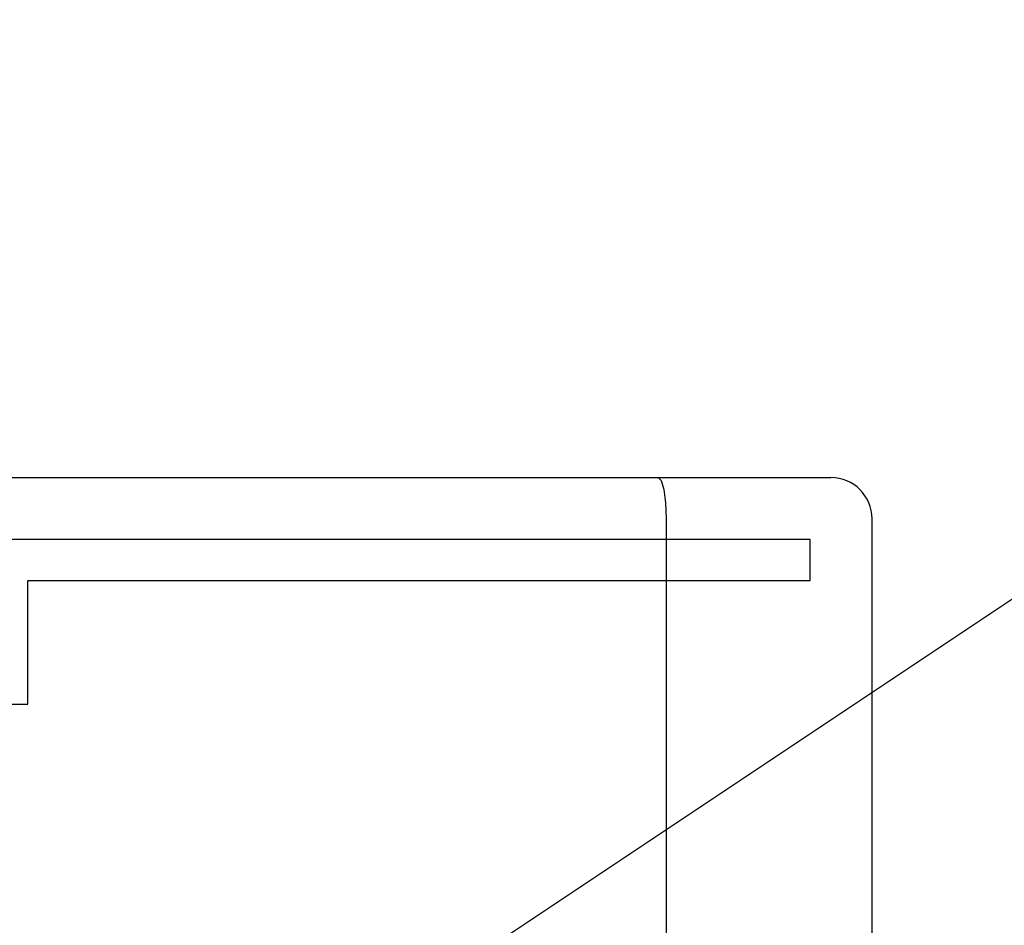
# Model space of a CAD drawing. Extents: x 90 to 1223, y 50 to 821.
# Tile 25 of 35: x 770 to 794, y 624 to 646. Entities that reach past the tile are written whole.
import ezdxf

# ---------------------------------------------------------------- set-up
doc = ezdxf.new("R2010")
doc.units = 0
doc.header["$LTSCALE"] = 69.3
for name, color, linetype in [('ALL_CURVE', 7, 'CONTINUOUS'), ('ALL_FEATURES', 7, 'CONTINUOUS'), ('ALL_NOTE', 7, 'CONTINUOUS')]:
    doc.layers.add(name, color=color, linetype=linetype)

msp = doc.modelspace()

# ---------------------------------------------------------------- linework, layer by layer
at = {"layer": 'ALL_CURVE', "color": 4, "linetype": 'CONTINUOUS'}
for p, q in [((789.25, 633.75), (752.25, 633.75)), ((789.25, 632.75), (789.25, 633.75)), ((770.25, 629.75), (770.25, 632.75)), ((770.25, 632.75), (789.25, 632.75)), ((752.25, 629.75), (770.25, 629.75))]:
    msp.add_line(p, q, dxfattribs=at)
at = {"layer": 'ALL_FEATURES', "color": 7, "linetype": 'CONTINUOUS'}
for p, q in [((691.75, 635.25), (789.75, 635.25)), ((785.75, 634.25), (785.75, 604.25)), ((790.75, 604.25), (790.75, 634.25))]:
    msp.add_line(p, q, dxfattribs=at)
msp.add_lwpolyline([(785.557, 635.25), (785.63, 635.175), (785.693, 634.961), (785.735, 634.636), (785.75, 634.25)], dxfattribs=at)
msp.add_arc((789.75, 634.25), 1, 0, 90, dxfattribs=at)
at = {"layer": 'ALL_NOTE', "color": 2, "linetype": 'CONTINUOUS'}
msp.add_line((770.25, 616.377), (815.25, 646.367), dxfattribs=at)

doc.saveas('drawing.dxf')
